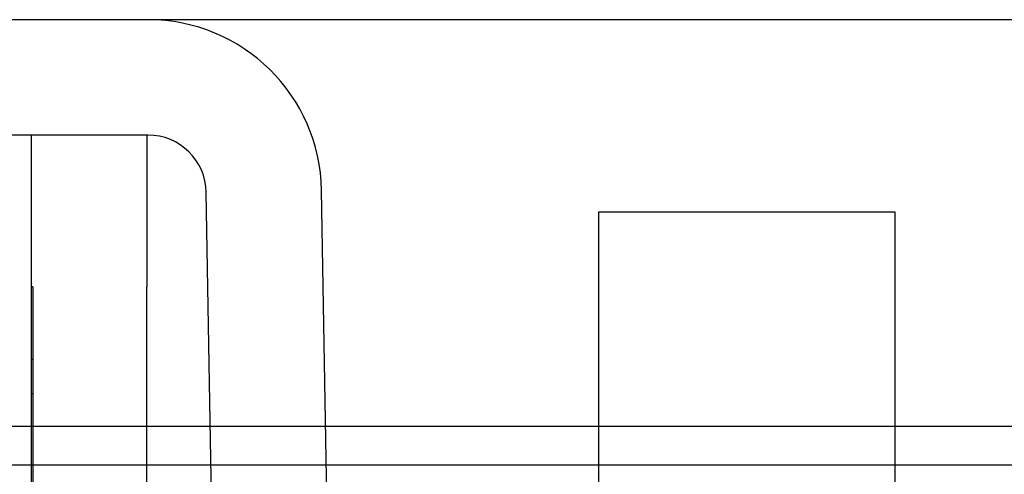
# Model space of a CAD drawing. Header units: inches. Extents: x 1 to 240, y -1 to 159.
# Tile 40 of 61: x 70.254 to 71.064, y 134.014 to 134.388. Entities that reach past the tile are written whole.
import ezdxf
from ezdxf.enums import TextEntityAlignment as Align
from ezdxf.lldxf.tags import DXFTag

# ---------------------------------------------------------------- set-up
doc = ezdxf.new("R2010")
doc.units = ezdxf.units.IN
doc.header["$MEASUREMENT"] = 0
for name, color, linetype in [('COM42667', 7, 'Continuous'), ('COM42780', 7, 'Continuous'), ('COM48605', 7, 'Continuous'), ('COM70726-5', 7, 'Continuous'), ('Default', 7, 'Continuous'), ('SCC19011', 7, 'Continuous')]:
    doc.layers.add(name, color=color, linetype=linetype)
doc.styles.add('SEACAD_Times_New_Roman', font='times.ttf')
tags = doc.linetypes.add('HIDDEN2', pattern=[0.1875, 0.125, -0.0625]).pattern_tags.tags
tags[6:7] = [DXFTag(74, 4), DXFTag(75, 0), DXFTag(340, '0'), DXFTag(46, 0.0), DXFTag(50, 0.0), DXFTag(44, 0.0), DXFTag(45, 0.0)]
tags[4:5] = [DXFTag(74, 4), DXFTag(75, 0), DXFTag(340, '0'), DXFTag(46, 0.0), DXFTag(50, 0.0), DXFTag(44, 0.0), DXFTag(45, 0.0)]
doc.dimstyles.new('HAMMOND_(STH_-_240x160)', dxfattribs={"dimtxt": 1, "dimasz": 1.25, "dimexe": 0.5, "dimexo": 0.5, "dimgap": 0.25, "dimtad": 0, "dimtih": 1, "dimtoh": 1, "dimlfac": 0.125, "dimzin": 0, "dimdsep": 46, "dimtxsty": 'SEACAD_Times_New_Roman', "dimblk1": '_SE_FILLED', "dimblk2": '_SE_FILLED', "dimsah": 1, "dimcen": 0.5, "dimadec": 0, "dimazin": 0, "dimtfac": 0.8, "dimtofl": 0, "dimtmove": 0, "dimatfit": 3, "dimfxl": 1, "dimtolj": 1, "dimtzin": 0, "dimarcsym": 0})

# ---------------------------------------------------------------- blocks, each defined once
blk = doc.blocks.new('SE7')
at = {"layer": 'COM42667', "color": 7, "linetype": 'Continuous'}
for p, q in [((70.2636, 134.16789), (70.2636, 134.29289)), ((70.3586, 134.29289), (70.3586, 134.16789)), ((70.2636, 133.68539), (70.2636, 134.16789)), ((70.3586, 133.68539), (70.3586, 134.16789))]:
    blk.add_line(p, q, dxfattribs=at)
at = {"layer": 'COM42667', "color": 7, "linetype": 'HIDDEN2'}
for p, q in [((70.2646, 134.16789), (70.2636, 134.16789)), ((70.2646, 134.16789), (70.2646, 134.10801)), ((70.2646, 134.10801), (70.2636, 134.10801)), ((70.2646, 134.10801), (70.2646, 134.07974)), ((70.2646, 134.07974), (70.2636, 134.07974)), ((70.2646, 134.07974), (70.2646, 133.91789))]:
    blk.add_line(p, q, dxfattribs=at)
at = {"layer": 'COM42780', "color": 7, "linetype": 'Continuous'}
for p, q in [((70.35936, 134.38789), (69.98708, 134.38789)), ((70.35936, 134.29289), (69.98708, 134.29289)), ((70.4124, 133.9564), (70.40735, 134.24573)), ((70.50739, 133.95805), (70.50234, 134.24739))]:
    blk.add_line(p, q, dxfattribs=at)
for radius in [0.143, 0.048]:
    blk.add_arc((70.35936, 134.24489), radius, 1, 90, dxfattribs=at)
at = {"layer": 'COM48605', "color": 7, "linetype": 'Continuous'}
for p, q in [((70.2636, 134.05289), (57.70279, 134.05289)), ((70.41072, 134.05289), (70.3586, 134.05289)), ((70.73035, 134.05289), (70.50573, 134.05289)), ((71.19898, 134.05289), (70.97435, 134.05289)), ((57.88253, 134.02127), (70.2636, 134.02127)), ((70.3586, 134.02127), (70.41127, 134.02127)), ((70.50628, 134.02127), (70.73035, 134.02127)), ((70.97435, 134.02127), (71.19842, 134.02127))]:
    blk.add_line(p, q, dxfattribs=at)
at = {"layer": 'COM48605', "color": 7, "linetype": 'HIDDEN2'}
for p, q in [((70.3586, 134.05289), (70.2636, 134.05289)), ((70.50573, 134.05289), (70.41072, 134.05289)), ((70.97435, 134.05289), (70.73035, 134.05289)), ((70.2636, 134.02127), (70.3586, 134.02127)), ((70.41127, 134.02127), (70.50628, 134.02127)), ((70.73035, 134.02127), (70.97435, 134.02127))]:
    blk.add_line(p, q, dxfattribs=at)
at = {"layer": 'COM70726-5', "color": 7, "linetype": 'Continuous'}
blk.add_line((71.34535, 134.38789), (70.35936, 134.38789), dxfattribs=at)
at = {"layer": 'SCC19011', "color": 7, "linetype": 'Continuous'}
for p, q in [((70.97435, 134.22939), (70.73035, 134.22939)), ((70.73035, 134.22939), (70.73035, 134.00589)), ((70.97435, 134.00589), (70.97435, 134.22939))]:
    blk.add_line(p, q, dxfattribs=at)
blk = doc.blocks.new('DMBLK2533')
at = {"layer": 'Default', "linetype": 'Continuous'}
for points in [[(58.49547, 130.16371), (58.49547, 130.58038), (57.24547, 130.37205)], [(83.20924, 130.16371), (84.45924, 130.37205), (83.20924, 130.58038)]]:
    blk.add_hatch(color=7, dxfattribs=at).paths.add_polyline_path(points)
at = {"layer": 'Default', "color": 7, "linetype": 'Continuous'}
for p, q in [((57.24547, 132.98485), (57.24547, 129.87205)), ((84.45924, 132.98485), (84.45924, 129.87205)), ((57.24547, 130.37205), (67.25591, 130.37205)), ((74.4488, 130.37205), (84.45924, 130.37205))]:
    blk.add_line(p, q, dxfattribs=at)
at = {"layer": 'Default', "color": 7, "linetype": 'Continuous', "style": 'SEACAD_Times_New_Roman'}
for s, p in [('27.21', (69.14619, 130.87205)), ('DOOR ', (68.56562, 129.37205)), ('OPENING', (67.60591, 127.87205))]:
    blk.add_text(s, height=1, dxfattribs=at).set_placement(p, align=Align.TOP_LEFT)
blk = doc.blocks.new('_SE_FILLED')
at = {"color": 0}
blk.add_line((0, 0), (-1, 0), dxfattribs=at)
blk.add_solid([(0, 0), (-1, -0.1665), (-1, 0.1665), (0, 0)], dxfattribs=at)

msp = doc.modelspace()

# ---------------------------------------------------------------- block references
at = {"layer": 'Default'}
msp.add_blockref('SE7', (0, 0), dxfattribs=at)

# ---------------------------------------------------------------- dimensions: what is measured, and where the dimension line sits
at = {"layer": 'Default', "color": 7, "linetype": 'Continuous'}
dim = msp.add_linear_dim(base=(57.24547, 130.37205), p1=(57.24547, 134.35189), p2=(84.45924, 134.35189), angle=0, text='\\A1;<>\\PDOOR \\XOPENING', dimstyle='HAMMOND_(STH_-_240x160)', override={"dimlfac": 1}, dxfattribs=at)
dim.commit()
dim.dimension.update_dxf_attribs({"geometry": 'DMBLK2533', "text_midpoint": (70.85235, 130.37205), "dimtype": 161})

doc.saveas('drawing.dxf')
